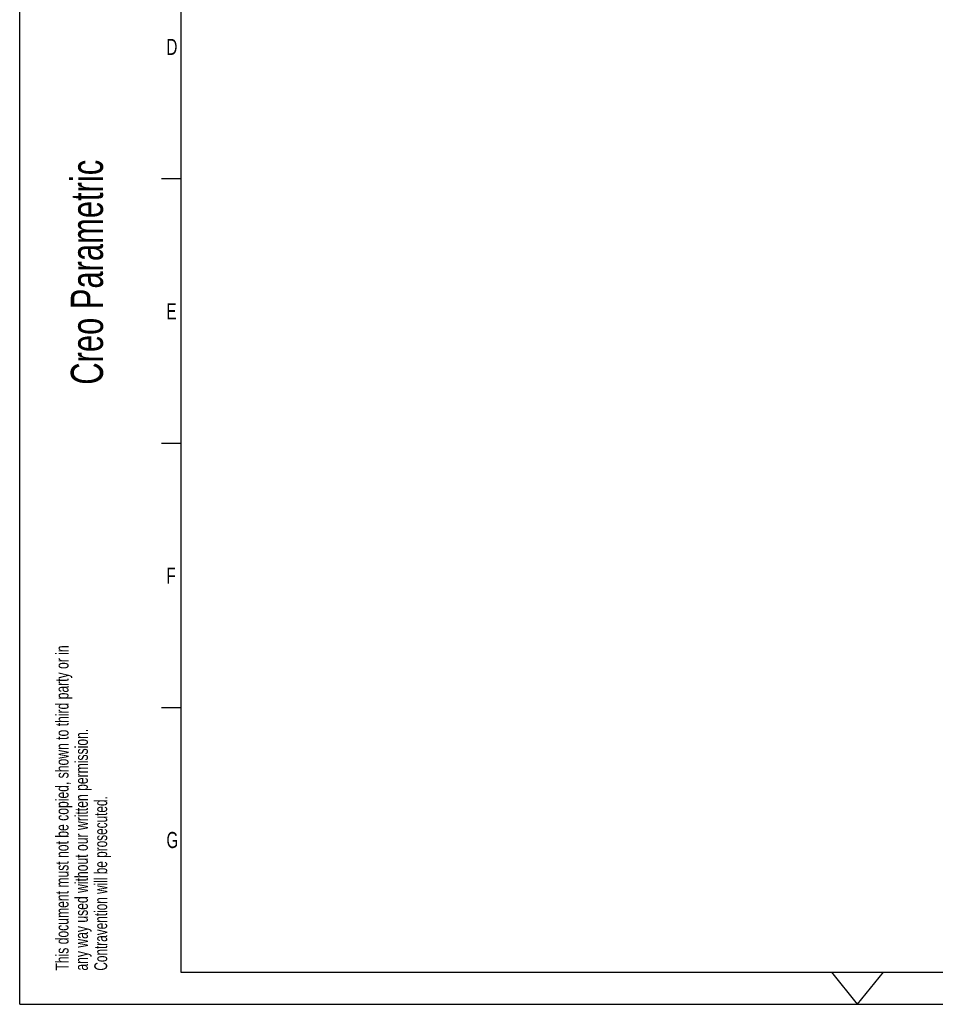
# Model space of a CAD drawing. Extents: x 0 to 420, y 0 to 297.
# Tile 1 of 18: x 0 to 142, y 0 to 153. Entities that reach past the tile are written whole.
import ezdxf

# ---------------------------------------------------------------- set-up
doc = ezdxf.new("R2010")
doc.units = 0
doc.header["$LTSCALE"] = 23.1
doc.layers.add('PR5000-200_DXF_FORMAT', color=7, linetype='CONTINUOUS')
doc.styles.get("Standard").update_dxf_attribs({"font": 'txt', "width": 0.7})

# ---------------------------------------------------------------- blocks, each defined once
blk = doc.blocks.new('SQS_LAGTEXT_BL0', base_point=(7.49, 145.42))
at = {"layer": 'PR5000-200_DXF_FORMAT', "color": 7, "linetype": 'CONTINUOUS'}
for q in [(0, 14.98), (14.98, 0)]:
    blk.add_line((0, 0), q, dxfattribs=at)
for s, height, width, p in [('Denna ritning får ej utan vårt medgivande kopieras, eller', 1.9979, 0.687469, (7.64, 212.55)), ('eljest obehörigen användas. Överträdelse härav beivras', 1.9979, 0.686067, (10.63, 212.55)), ('med stöd av gällande lag.', 1.9979, 0.696, (13.63, 212.55)), ('Creo Parametric', 4.9947, 0.71746, (12.92, 96.09)), ('This document must not be copied, shown to third party or in', 1.9979, 0.704762, (7.58, 5.22)), ('any way used without our written permission.', 1.9979, 0.705628, (10.58, 5.22)), ('Contravention will be prosecuted.', 1.9979, 0.684704, (13.57, 5.22))]:
    blk.add_text(s, height=height, rotation=90, dxfattribs=dict(at, width=width)).set_placement(p)

msp = doc.modelspace()

# ---------------------------------------------------------------- linework, layer by layer
at = {"layer": 'PR5000-200_DXF_FORMAT', "color": 7, "linetype": 'CONTINUOUS'}
for p, q in [((-0.001578, -0.001516), (-0.001578, 296.998484)), ((24.998422, 291.998484), (24.998422, 4.998484)), ((24.998422, 127.998484), (21.998422, 127.998484)), ((24.998422, 86.998484), (21.998422, 86.998484)), ((24.998422, 45.998484), (21.998422, 45.998484)), ((24.998422, 4.998484), (414.998422, 4.998484)), ((129.998422, -0.001516), (126.001822, 4.998484)), ((129.998422, -0.001516), (133.995022, 4.998484)), ((-0.001578, -0.001516), (419.998422, -0.001516))]:
    msp.add_line(p, q, dxfattribs=at)

# ---------------------------------------------------------------- block references
msp.add_blockref('SQS_LAGTEXT_BL0', (7.490517, 145.420592), dxfattribs=at)

# ---------------------------------------------------------------- texts
at = {"layer": 'PR5000-200_DXF_FORMAT', "color": 7, "linetype": 'CONTINUOUS', "char_height": 2.5, "attachment_point": 1}
for s, insert, width in [('D', (22.77171, 149.730255), 3.39285714), ('E', (22.77171, 108.730255), 2.67857143), ('F', (22.77171, 67.730255), 2.67857143), ('G', (22.77171, 26.730255), 2.94642857)]:
    msp.add_mtext(s, dxfattribs=dict(at, insert=insert, width=width))

doc.saveas('drawing.dxf')
